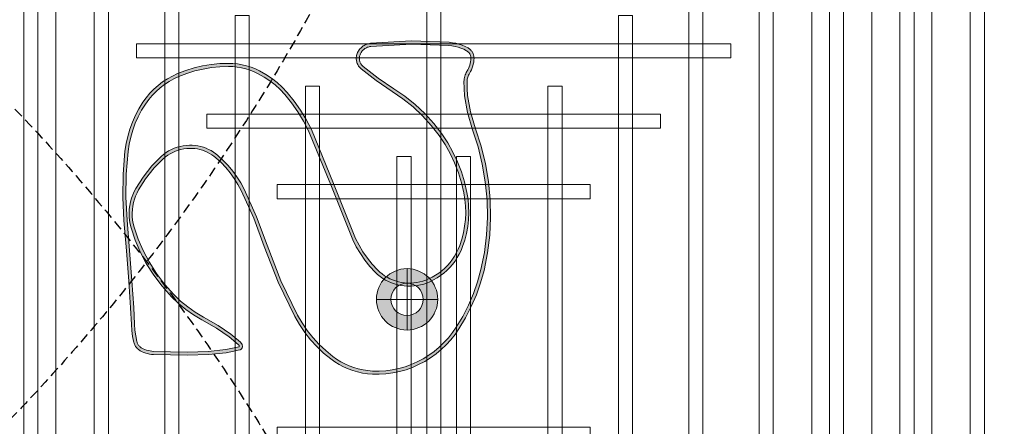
# Model space of a CAD drawing. Header units: millimetres. Extents: x -2073 to 35483, y -49920 to 11085.
# Tile 49 of 70: x 2991 to 4241, y -162 to 354. Entities that reach past the tile are written whole.
import ezdxf

# ---------------------------------------------------------------- set-up
doc = ezdxf.new("R2010")
doc.units = ezdxf.units.MM
doc.linetypes.add('DASHED', pattern=[19.05, 12.7, -6.35])
doc.linetypes.add('HIDDEN', pattern=[0.375, 0.25, -0.125])
for name, color, linetype, lineweight in [('Ceiling', 14, 'Continuous', 9), ('E Celing Lighting', 5, 'DASHED', 5), ('Lighting (Ceiling)', 160, 'Continuous', 15)]:
    doc.layers.add(name, color=color, linetype=linetype, lineweight=lineweight)
for name, color, linetype, true_color in [('FIRE-SPKLR-EQP', 1, 'Continuous', 0xff0000), ('FIRE-SPKLR-EQP-MPA-12SM-C', 2, 'HIDDEN', 0xffff00), ('RCP LAYOUT', 9, 'Continuous', 0x808080), ('UPRIGHT SPRINKLER EQP', 1, 'Continuous', 0xff0000)]:
    doc.layers.add(name, color=color, linetype=linetype, true_color=true_color)

# ---------------------------------------------------------------- blocks, each defined once
blk = doc.blocks.new('UPRIGHT SPRINKLER')
at = {"layer": 'FIRE-SPKLR-EQP-MPA-12SM-C', "linetype": 'DASHED'}
blk.add_circle((0, 0), 2450, dxfattribs=at)
blk = doc.blocks.new('SPKLR-EQP-PENDENT-68C')
at = {"layer": 'FIRE-SPKLR-EQP-MPA-12SM-C'}
blk.add_circle((0, 0), 2450, dxfattribs=at)
blk = doc.blocks.new('kuaryfjeh')
at = {"ltscale": 0.25, "true_color": 0x808080}
h = blk.add_hatch(color=8, dxfattribs=at)
h.dxf.hatch_style = 1
h.paths.add_polyline_path([(-6.203, -10.678), (-6.284, -10.699), (-6.367, -10.715), (-6.451, -10.725), (-6.535, -10.729), (-6.562, -10.729), (-6.589, -10.726), (-6.615, -10.722), (-6.641, -10.716), (-6.667, -10.709), (-6.693, -10.699), (-6.717, -10.688), (-6.741, -10.675), (-6.764, -10.661), (-6.786, -10.645), (-6.807, -10.627), (-6.826, -10.609), (-6.845, -10.589), (-6.862, -10.567), (-6.877, -10.545), (-6.891, -10.522), (-6.959, -10.389), (-7.016, -10.252), (-7.064, -10.111), (-7.102, -9.967), (-7.129, -9.821), (-7.145, -9.673), (-7.213, -7.88), (-7.098, -5.927), (-7.092, -5.886), (-7.082, -5.844), (-7.07, -5.803), (-7.055, -5.763), (-7.038, -5.723), (-7.017, -5.685), (-6.995, -5.649), (-6.969, -5.614), (-6.942, -5.581), (-6.913, -5.55), (-6.881, -5.521), (-6.848, -5.495), (-6.813, -5.471), (-6.776, -5.449), (-6.738, -5.43), (-6.699, -5.413), (-6.666, -5.402), (-6.633, -5.393), (-6.6, -5.387), (-6.566, -5.383), (-6.532, -5.381), (-6.498, -5.381), (-6.464, -5.384), (-6.43, -5.389), (-6.397, -5.397), (-6.364, -5.407), (-6.332, -5.419), (-6.301, -5.433), (-6.271, -5.449), (-6.242, -5.468), (-6.214, -5.488), (-6.188, -5.51), (-6.163, -5.534), (-6.14, -5.56), (-5.579, -6.279), (-5.065, -7.039), (-4.71, -7.56), (-4.312, -8.055), (-3.877, -8.517), (-3.408, -8.944), (-2.908, -9.332), (-2.48, -9.616), (-2.033, -9.868), (-1.569, -10.088), (-1.091, -10.274), (-0.601, -10.425), (-0.102, -10.54), (0.224, -10.592), (0.552, -10.622), (0.882, -10.629), (1.212, -10.614), (1.54, -10.576), (1.864, -10.517), (2.184, -10.435), (2.498, -10.333), (2.681, -10.259), (2.858, -10.173), (3.029, -10.075), (3.194, -9.967), (3.351, -9.847), (3.499, -9.718), (3.639, -9.578), (3.77, -9.43), (3.89, -9.273), (4, -9.109), (4.099, -8.938), (4.186, -8.76), (4.247, -8.614), (4.297, -8.465), (4.337, -8.312), (4.367, -8.157), (4.387, -8.001), (4.397, -7.843), (4.396, -7.686), (4.385, -7.528), (4.363, -7.372), (4.331, -7.219), (4.289, -7.068), (4.237, -6.921), (4.175, -6.777), (4.103, -6.638), (4.021, -6.505), (3.931, -6.377), (3.833, -6.256), (3.726, -6.143), (3.446, -5.883), (3.15, -5.643), (2.837, -5.426), (2.51, -5.23), (2.169, -5.058), (-0.463, -4.005), (-3.058, -2.944), (-3.518, -2.702), (-3.964, -2.429), (-4.39, -2.127), (-4.794, -1.796), (-5.03, -1.573), (-5.249, -1.333), (-5.449, -1.077), (-5.63, -0.806), (-5.79, -0.522), (-5.881, -0.331), (-5.958, -0.134), (-6.022, 0.068), (-6.072, 0.274), (-6.107, 0.483), (-6.129, 0.694), (-6.136, 0.906), (-6.123, 1.312), (-6.082, 1.717), (-6.015, 2.118), (-5.922, 2.514), (-5.802, 2.902), (-5.657, 3.282), (-5.546, 3.521), (-5.418, 3.751), (-5.274, 3.972), (-5.114, 4.18), (-4.939, 4.377), (-4.75, 4.56), (-4.549, 4.729), (-4.336, 4.882), (-4.039, 5.065), (-3.73, 5.229), (-3.411, 5.371), (-3.084, 5.491), (-2.749, 5.589), (-2.409, 5.664), (-2.065, 5.717), (-0.967, 5.808), (0.135, 5.825), (1.238, 5.766), (2.684, 5.645), (4.143, 5.534), (5.424, 5.447), (6.218, 5.408), (6.502, 5.388), (6.78, 5.351), (7.055, 5.295), (7.087, 5.286), (7.118, 5.275), (7.148, 5.262), (7.178, 5.247), (7.206, 5.23), (7.233, 5.211), (7.258, 5.19), (7.283, 5.167), (7.305, 5.143), (7.326, 5.117), (7.345, 5.089), (7.362, 5.061), (7.401, 4.985), (7.434, 4.907), (7.462, 4.826), (7.485, 4.744), (7.503, 4.661), (7.515, 4.576), (7.522, 4.491), (7.557, 2.87), (7.527, 1.869), (7.436, 1.03), (7.308, 0.395), (7.307, 0.392), (7.305, 0.39), (7.304, 0.388), (7.302, 0.386), (7.3, 0.385), (7.298, 0.384), (7.296, 0.383), (7.293, 0.383), (7.291, 0.383), (7.282, 0.383), (7.272, 0.384), (7.263, 0.386), (7.253, 0.388), (7.244, 0.391), (7.235, 0.395), (7.227, 0.399), (7.218, 0.404), (7.21, 0.409), (7.203, 0.415), (7.196, 0.422), (7.189, 0.428), (6.824, 0.873), (6.416, 1.467), (6.006, 2.179), (5.776, 2.571), (5.513, 2.948), (5.222, 3.303), (4.904, 3.633), (4.402, 4.078), (3.867, 4.482), (3.302, 4.843), (2.756, 5.133), (2.188, 5.376), (1.602, 5.572), (1.427, 5.615), (1.25, 5.646), (1.071, 5.663), (0.891, 5.667), (0.712, 5.658), (0.533, 5.635), (0.357, 5.6), (0.184, 5.551), (0.02, 5.493), (-0.139, 5.423), (-0.294, 5.342), (-0.837, 4.996), (-1.375, 4.574), (-1.822, 4.135), (-1.919, 4.018), (-2.006, 3.897), (-2.085, 3.77), (-2.154, 3.637), (-2.214, 3.5), (-2.264, 3.359), (-2.304, 3.215), (-2.333, 3.068), (-2.352, 2.919), (-2.361, 2.77), (-2.359, 2.635), (-2.348, 2.5), (-2.329, 2.366), (-2.3, 2.234), (-2.263, 2.105), (-2.218, 1.978), (-2.163, 1.854), (-2.101, 1.734), (-2.031, 1.619), (-1.954, 1.509), (-1.869, 1.404), (-1.636, 1.152), (-1.387, 0.916), (-1.123, 0.697), (-0.845, 0.497), (-0.554, 0.315), (-0.252, 0.153), (1.075, -0.45), (2.435, -0.958), (4.142, -1.613), (5.783, -2.409), (6.16, -2.63), (6.521, -2.877), (6.864, -3.149), (7.187, -3.445), (7.488, -3.763), (7.767, -4.101), (7.899, -4.287), (8.02, -4.482), (8.126, -4.685), (8.219, -4.894), (8.298, -5.109), (8.362, -5.329), (8.412, -5.554), (8.446, -5.78), (8.465, -6.009), (8.469, -6.326), (8.45, -6.642), (8.409, -6.956), (8.345, -7.266), (8.26, -7.571), (8.152, -7.868), (8.024, -8.157), (7.875, -8.437), (7.708, -8.707), (7.523, -8.964), (7.322, -9.208), (7.104, -9.437), (6.871, -9.651), (6.625, -9.849), (6.365, -10.029), (5.847, -10.339), (5.309, -10.614), (4.754, -10.852), (4.185, -11.052), (3.604, -11.213), (2.777, -11.38), (1.941, -11.484), (1.099, -11.526), (0.256, -11.505), (-0.599, -11.421), (-1.446, -11.277), (-2.281, -11.073), (-3.106, -10.808), (-3.924, -10.564), (-4.731, -10.425), (-5.079, -10.4), (-5.426, -10.398), (-5.488, -10.402), (-5.55, -10.41), (-5.61, -10.422), (-5.67, -10.438), (-5.729, -10.458), (-5.786, -10.482), (-5.842, -10.509), (-5.969, -10.583), (-6.044, -10.62), (-6.123, -10.652)], flags=16)
h.paths.add_polyline_path([(-5.627, -10.582), (-5.576, -10.568), (-5.525, -10.558), (-5.474, -10.552), (-5.422, -10.548), (-5.085, -10.55), (-4.749, -10.574), (-3.958, -10.71), (-3.151, -10.951), (-2.322, -11.217), (-1.477, -11.424), (-0.619, -11.57), (0.247, -11.655), (1.101, -11.676), (1.954, -11.634), (2.801, -11.528), (3.639, -11.359), (4.23, -11.195), (4.809, -10.992), (5.373, -10.75), (5.92, -10.47), (6.447, -10.155), (6.714, -9.969), (6.969, -9.765), (7.209, -9.544), (7.434, -9.307), (7.642, -9.056), (7.833, -8.79), (8.006, -8.512), (8.159, -8.223), (8.292, -7.924), (8.403, -7.617), (8.491, -7.301), (8.557, -6.981), (8.6, -6.656), (8.619, -6.329), (8.614, -6.002), (8.595, -5.763), (8.559, -5.526), (8.508, -5.292), (8.441, -5.063), (8.358, -4.838), (8.261, -4.619), (8.15, -4.408), (8.025, -4.204), (7.886, -4.01), (7.6, -3.663), (7.292, -3.338), (6.961, -3.035), (6.61, -2.756), (6.24, -2.503), (5.854, -2.277), (4.202, -1.476), (2.488, -0.818), (1.133, -0.311), (-0.186, 0.287), (-0.479, 0.445), (-0.761, 0.621), (-1.031, 0.816), (-1.287, 1.029), (-1.529, 1.258), (-1.756, 1.502), (-1.834, 1.599), (-1.906, 1.701), (-1.97, 1.808), (-2.028, 1.919), (-2.078, 2.033), (-2.12, 2.151), (-2.155, 2.271), (-2.181, 2.393), (-2.199, 2.517), (-2.209, 2.642), (-2.211, 2.767), (-2.203, 2.906), (-2.185, 3.044), (-2.158, 3.18), (-2.121, 3.314), (-2.074, 3.445), (-2.019, 3.573), (-1.954, 3.696), (-1.882, 3.814), (-1.8, 3.926), (-1.712, 4.033), (-1.276, 4.461), (-0.75, 4.873), (-0.219, 5.212), (-0.074, 5.288), (0.076, 5.353), (0.229, 5.408), (0.392, 5.454), (0.557, 5.487), (0.725, 5.508), (0.893, 5.517), (1.062, 5.513), (1.23, 5.497), (1.397, 5.469), (1.561, 5.428), (2.135, 5.236), (2.691, 4.997), (3.226, 4.713), (3.781, 4.359), (4.306, 3.962), (4.8, 3.525), (5.11, 3.203), (5.394, 2.858), (5.65, 2.491), (5.876, 2.104), (6.289, 1.387), (6.704, 0.782), (7.077, 0.329), (7.091, 0.314), (7.106, 0.301), (7.122, 0.288), (7.138, 0.277), (7.156, 0.267), (7.174, 0.258), (7.192, 0.25), (7.212, 0.244), (7.231, 0.239), (7.251, 0.235), (7.271, 0.233), (7.291, 0.233), (7.302, 0.233), (7.313, 0.234), (7.324, 0.236), (7.335, 0.238), (7.346, 0.242), (7.356, 0.246), (7.366, 0.251), (7.376, 0.256), (7.386, 0.262), (7.395, 0.269), (7.403, 0.276), (7.411, 0.284), (7.419, 0.292), (7.426, 0.301), (7.432, 0.31), (7.438, 0.32), (7.443, 0.33), (7.448, 0.34), (7.451, 0.35), (7.454, 0.361), (7.585, 1.007), (7.677, 1.858), (7.707, 2.869), (7.671, 4.498), (7.664, 4.593), (7.651, 4.687), (7.631, 4.78), (7.605, 4.871), (7.574, 4.961), (7.537, 5.048), (7.493, 5.133), (7.471, 5.171), (7.446, 5.206), (7.419, 5.24), (7.389, 5.273), (7.358, 5.302), (7.324, 5.33), (7.288, 5.355), (7.251, 5.378), (7.213, 5.398), (7.173, 5.415), (7.132, 5.43), (7.09, 5.441), (6.805, 5.499), (6.517, 5.538), (6.227, 5.557), (5.433, 5.597), (4.154, 5.684), (2.696, 5.794), (1.248, 5.916), (0.138, 5.975), (-0.974, 5.958), (-2.082, 5.866), (-2.437, 5.812), (-2.787, 5.734), (-3.131, 5.634), (-3.468, 5.51), (-3.796, 5.364), (-4.113, 5.196), (-4.419, 5.007), (-4.641, 4.847), (-4.851, 4.671), (-5.047, 4.481), (-5.229, 4.276), (-5.396, 4.058), (-5.547, 3.829), (-5.68, 3.589), (-5.796, 3.34), (-5.944, 2.951), (-6.067, 2.553), (-6.162, 2.148), (-6.231, 1.737), (-6.273, 1.322), (-6.286, 0.906), (-6.279, 0.684), (-6.256, 0.463), (-6.219, 0.244), (-6.166, 0.028), (-6.099, -0.184), (-6.018, -0.391), (-5.923, -0.591), (-5.758, -0.885), (-5.571, -1.165), (-5.364, -1.43), (-5.137, -1.678), (-4.893, -1.909), (-4.481, -2.246), (-4.046, -2.555), (-3.592, -2.833), (-3.121, -3.08), (-0.519, -4.144), (2.107, -5.195), (2.437, -5.362), (2.755, -5.552), (3.06, -5.763), (3.348, -5.996), (3.62, -6.249), (3.72, -6.355), (3.812, -6.468), (3.896, -6.587), (3.972, -6.712), (4.039, -6.842), (4.097, -6.976), (4.146, -7.113), (4.186, -7.254), (4.215, -7.397), (4.236, -7.544), (4.246, -7.691), (4.247, -7.839), (4.238, -7.987), (4.219, -8.134), (4.191, -8.279), (4.153, -8.422), (4.106, -8.562), (4.05, -8.698), (3.967, -8.867), (3.873, -9.03), (3.768, -9.186), (3.654, -9.335), (3.53, -9.476), (3.397, -9.608), (3.256, -9.731), (3.107, -9.844), (2.951, -9.948), (2.788, -10.04), (2.62, -10.122), (2.446, -10.192), (2.142, -10.291), (1.832, -10.37), (1.518, -10.428), (1.2, -10.464), (0.88, -10.479), (0.561, -10.472), (0.242, -10.443), (-0.074, -10.393), (-0.562, -10.28), (-1.042, -10.132), (-1.51, -9.95), (-1.964, -9.735), (-2.401, -9.488), (-2.82, -9.21), (-3.312, -8.829), (-3.772, -8.41), (-4.199, -7.956), (-4.589, -7.47), (-4.941, -6.955), (-5.458, -6.19), (-6.025, -5.463), (-6.055, -5.43), (-6.087, -5.399), (-6.121, -5.37), (-6.157, -5.344), (-6.195, -5.32), (-6.234, -5.298), (-6.274, -5.28), (-6.316, -5.264), (-6.359, -5.252), (-6.402, -5.242), (-6.446, -5.235), (-6.49, -5.231), (-6.535, -5.231), (-6.579, -5.233), (-6.623, -5.239), (-6.667, -5.247), (-6.71, -5.259), (-6.752, -5.273), (-6.801, -5.293), (-6.848, -5.317), (-6.893, -5.344), (-6.937, -5.374), (-6.978, -5.407), (-7.018, -5.443), (-7.054, -5.481), (-7.088, -5.522), (-7.119, -5.565), (-7.147, -5.61), (-7.172, -5.657), (-7.194, -5.706), (-7.212, -5.756), (-7.228, -5.807), (-7.239, -5.859), (-7.247, -5.911), (-7.363, -7.879), (-7.295, -9.684), (-7.277, -9.843), (-7.248, -10), (-7.208, -10.154), (-7.157, -10.305), (-7.095, -10.452), (-7.023, -10.594), (-7.003, -10.626), (-6.982, -10.657), (-6.959, -10.686), (-6.934, -10.714), (-6.907, -10.739), (-6.878, -10.763), (-6.848, -10.785), (-6.816, -10.805), (-6.784, -10.823), (-6.75, -10.838), (-6.715, -10.851), (-6.679, -10.861), (-6.643, -10.87), (-6.606, -10.875), (-6.57, -10.878), (-6.532, -10.879), (-6.438, -10.874), (-6.344, -10.863), (-6.252, -10.846), (-6.16, -10.822), (-6.07, -10.793), (-5.983, -10.757), (-5.898, -10.715), (-5.771, -10.642), (-5.724, -10.619), (-5.676, -10.599)])
at = {"layer": 'E Celing Lighting', "color": 8, "true_color": 0x808080}
for points in [[(-5.627, -10.582), (-5.576, -10.568), (-5.525, -10.558), (-5.474, -10.552), (-5.422, -10.548), (-5.085, -10.55), (-4.749, -10.574), (-3.958, -10.71), (-3.151, -10.951), (-2.322, -11.217), (-1.477, -11.424), (-0.619, -11.57), (0.247, -11.655), (1.101, -11.676), (1.954, -11.634), (2.801, -11.528), (3.639, -11.359), (4.23, -11.195), (4.809, -10.992), (5.373, -10.75), (5.92, -10.47), (6.447, -10.155), (6.714, -9.969), (6.969, -9.765), (7.209, -9.544), (7.434, -9.307), (7.642, -9.056), (7.833, -8.79), (8.006, -8.512), (8.159, -8.223), (8.292, -7.924), (8.403, -7.617), (8.491, -7.301), (8.557, -6.981), (8.6, -6.656), (8.619, -6.329), (8.614, -6.002), (8.595, -5.763), (8.559, -5.526), (8.508, -5.292), (8.441, -5.063), (8.358, -4.838), (8.261, -4.619), (8.15, -4.408), (8.025, -4.204), (7.886, -4.01), (7.6, -3.663), (7.292, -3.338), (6.961, -3.035), (6.61, -2.756), (6.24, -2.503), (5.854, -2.277), (4.202, -1.476), (2.488, -0.818), (1.133, -0.311), (-0.186, 0.287), (-0.479, 0.445), (-0.761, 0.621), (-1.031, 0.816), (-1.287, 1.029), (-1.529, 1.258), (-1.756, 1.502), (-1.834, 1.599), (-1.906, 1.701), (-1.97, 1.808), (-2.028, 1.919), (-2.078, 2.033), (-2.12, 2.151), (-2.155, 2.271), (-2.181, 2.393), (-2.199, 2.517), (-2.209, 2.642), (-2.211, 2.767), (-2.203, 2.906), (-2.185, 3.044), (-2.158, 3.18), (-2.121, 3.314), (-2.074, 3.445), (-2.019, 3.573), (-1.954, 3.696), (-1.882, 3.814), (-1.8, 3.926), (-1.712, 4.033), (-1.276, 4.461), (-0.75, 4.873), (-0.219, 5.212), (-0.074, 5.288), (0.076, 5.353), (0.229, 5.408), (0.392, 5.454), (0.557, 5.487), (0.725, 5.508), (0.893, 5.517), (1.062, 5.513), (1.23, 5.497), (1.397, 5.469), (1.561, 5.428), (2.135, 5.236), (2.691, 4.997), (3.226, 4.713), (3.781, 4.359), (4.306, 3.962), (4.8, 3.525), (5.11, 3.203), (5.394, 2.858), (5.65, 2.491), (5.876, 2.104), (6.289, 1.387), (6.704, 0.782), (7.077, 0.329), (7.091, 0.314), (7.106, 0.301), (7.122, 0.288), (7.138, 0.277), (7.156, 0.267), (7.174, 0.258), (7.192, 0.25), (7.212, 0.244), (7.231, 0.239), (7.251, 0.235), (7.271, 0.233), (7.291, 0.233), (7.302, 0.233), (7.313, 0.234), (7.324, 0.236), (7.335, 0.238), (7.346, 0.242), (7.356, 0.246), (7.366, 0.251), (7.376, 0.256), (7.386, 0.262), (7.395, 0.269), (7.403, 0.276), (7.411, 0.284), (7.419, 0.292), (7.426, 0.301), (7.432, 0.31), (7.438, 0.32), (7.443, 0.33), (7.448, 0.34), (7.451, 0.35), (7.454, 0.361), (7.585, 1.007), (7.677, 1.858), (7.707, 2.869), (7.671, 4.498), (7.664, 4.593), (7.651, 4.687), (7.631, 4.78), (7.605, 4.871), (7.574, 4.961), (7.537, 5.048), (7.493, 5.133), (7.471, 5.171), (7.446, 5.206), (7.419, 5.24), (7.389, 5.273), (7.358, 5.302), (7.324, 5.33), (7.288, 5.355), (7.251, 5.378), (7.213, 5.398), (7.173, 5.415), (7.132, 5.43), (7.09, 5.441), (6.805, 5.499), (6.517, 5.538), (6.227, 5.557), (5.433, 5.597), (4.154, 5.684), (2.696, 5.794), (1.248, 5.916), (0.138, 5.975), (-0.974, 5.958), (-2.082, 5.866), (-2.437, 5.812), (-2.787, 5.734), (-3.131, 5.634), (-3.468, 5.51), (-3.796, 5.364), (-4.113, 5.196), (-4.419, 5.007), (-4.641, 4.847), (-4.851, 4.671), (-5.047, 4.481), (-5.229, 4.276), (-5.396, 4.058), (-5.547, 3.829), (-5.68, 3.589), (-5.796, 3.34), (-5.944, 2.951), (-6.067, 2.553), (-6.162, 2.148), (-6.231, 1.737), (-6.273, 1.322), (-6.286, 0.906), (-6.279, 0.684), (-6.256, 0.463), (-6.219, 0.244), (-6.166, 0.028), (-6.099, -0.184), (-6.018, -0.391), (-5.923, -0.591), (-5.758, -0.885), (-5.571, -1.165), (-5.364, -1.43), (-5.137, -1.678), (-4.893, -1.909), (-4.481, -2.246), (-4.046, -2.555), (-3.592, -2.833), (-3.121, -3.08), (-0.519, -4.144), (2.107, -5.195), (2.437, -5.362), (2.755, -5.552), (3.06, -5.763), (3.348, -5.996), (3.62, -6.249), (3.72, -6.355), (3.812, -6.468), (3.896, -6.587), (3.972, -6.712), (4.039, -6.842), (4.097, -6.976), (4.146, -7.113), (4.186, -7.254), (4.215, -7.397), (4.236, -7.544), (4.246, -7.691), (4.247, -7.839), (4.238, -7.987), (4.219, -8.134), (4.191, -8.279), (4.153, -8.422), (4.106, -8.562), (4.05, -8.698), (3.967, -8.867), (3.873, -9.03), (3.768, -9.186), (3.654, -9.335), (3.53, -9.476), (3.397, -9.608), (3.256, -9.731), (3.107, -9.844), (2.951, -9.948), (2.788, -10.04), (2.62, -10.122), (2.446, -10.192), (2.142, -10.291), (1.832, -10.37), (1.518, -10.428), (1.2, -10.464), (0.88, -10.479), (0.561, -10.472), (0.242, -10.443), (-0.074, -10.393), (-0.562, -10.28), (-1.042, -10.132), (-1.51, -9.95), (-1.964, -9.735), (-2.401, -9.488), (-2.82, -9.21), (-3.312, -8.829), (-3.772, -8.41), (-4.199, -7.956), (-4.589, -7.47), (-4.941, -6.955), (-5.458, -6.19), (-6.025, -5.463), (-6.055, -5.43), (-6.087, -5.399), (-6.121, -5.37), (-6.157, -5.344), (-6.195, -5.32), (-6.234, -5.298), (-6.274, -5.28), (-6.316, -5.264), (-6.359, -5.252), (-6.402, -5.242), (-6.446, -5.235), (-6.49, -5.231), (-6.535, -5.231), (-6.579, -5.233), (-6.623, -5.239), (-6.667, -5.247), (-6.71, -5.259), (-6.752, -5.273), (-6.801, -5.293), (-6.848, -5.317), (-6.893, -5.344), (-6.937, -5.374), (-6.978, -5.407), (-7.018, -5.443), (-7.054, -5.481), (-7.088, -5.522), (-7.119, -5.565), (-7.147, -5.61), (-7.172, -5.657), (-7.194, -5.706), (-7.212, -5.756), (-7.228, -5.807), (-7.239, -5.859), (-7.247, -5.911), (-7.363, -7.879), (-7.295, -9.684), (-7.277, -9.843), (-7.248, -10), (-7.208, -10.154), (-7.157, -10.305), (-7.095, -10.452), (-7.023, -10.594), (-7.003, -10.626), (-6.982, -10.657), (-6.959, -10.686), (-6.934, -10.714), (-6.907, -10.739), (-6.878, -10.763), (-6.848, -10.785), (-6.816, -10.805), (-6.784, -10.823), (-6.75, -10.838), (-6.715, -10.851), (-6.679, -10.861), (-6.643, -10.87), (-6.606, -10.875), (-6.57, -10.878), (-6.532, -10.879), (-6.438, -10.874), (-6.344, -10.863), (-6.252, -10.846), (-6.16, -10.822), (-6.07, -10.793), (-5.983, -10.757), (-5.898, -10.715), (-5.771, -10.642), (-5.724, -10.619), (-5.676, -10.599)], [(-6.203, -10.678), (-6.284, -10.699), (-6.367, -10.715), (-6.451, -10.725), (-6.535, -10.729), (-6.562, -10.729), (-6.589, -10.726), (-6.615, -10.722), (-6.641, -10.716), (-6.667, -10.709), (-6.693, -10.699), (-6.717, -10.688), (-6.741, -10.675), (-6.764, -10.661), (-6.786, -10.645), (-6.807, -10.627), (-6.826, -10.609), (-6.845, -10.589), (-6.862, -10.567), (-6.877, -10.545), (-6.891, -10.522), (-6.959, -10.389), (-7.016, -10.252), (-7.064, -10.111), (-7.102, -9.967), (-7.129, -9.821), (-7.145, -9.673), (-7.213, -7.88), (-7.098, -5.927), (-7.092, -5.886), (-7.082, -5.844), (-7.07, -5.803), (-7.055, -5.763), (-7.038, -5.723), (-7.017, -5.685), (-6.995, -5.649), (-6.969, -5.614), (-6.942, -5.581), (-6.913, -5.55), (-6.881, -5.521), (-6.848, -5.495), (-6.813, -5.471), (-6.776, -5.449), (-6.738, -5.43), (-6.699, -5.413), (-6.666, -5.402), (-6.633, -5.393), (-6.6, -5.387), (-6.566, -5.383), (-6.532, -5.381), (-6.498, -5.381), (-6.464, -5.384), (-6.43, -5.389), (-6.397, -5.397), (-6.364, -5.407), (-6.332, -5.419), (-6.301, -5.433), (-6.271, -5.449), (-6.242, -5.468), (-6.214, -5.488), (-6.188, -5.51), (-6.163, -5.534), (-6.14, -5.56), (-5.579, -6.279), (-5.065, -7.039), (-4.71, -7.56), (-4.312, -8.055), (-3.877, -8.517), (-3.408, -8.944), (-2.908, -9.332), (-2.48, -9.616), (-2.033, -9.868), (-1.569, -10.088), (-1.091, -10.274), (-0.601, -10.425), (-0.102, -10.54), (0.224, -10.592), (0.552, -10.622), (0.882, -10.629), (1.212, -10.614), (1.54, -10.576), (1.864, -10.517), (2.184, -10.435), (2.498, -10.333), (2.681, -10.259), (2.858, -10.173), (3.029, -10.075), (3.194, -9.967), (3.351, -9.847), (3.499, -9.718), (3.639, -9.578), (3.77, -9.43), (3.89, -9.273), (4, -9.109), (4.099, -8.938), (4.186, -8.76), (4.247, -8.614), (4.297, -8.465), (4.337, -8.312), (4.367, -8.157), (4.387, -8.001), (4.397, -7.843), (4.396, -7.686), (4.385, -7.528), (4.363, -7.372), (4.331, -7.219), (4.289, -7.068), (4.237, -6.921), (4.175, -6.777), (4.103, -6.638), (4.021, -6.505), (3.931, -6.377), (3.833, -6.256), (3.726, -6.143), (3.446, -5.883), (3.15, -5.643), (2.837, -5.426), (2.51, -5.23), (2.169, -5.058), (-0.463, -4.005), (-3.058, -2.944), (-3.518, -2.702), (-3.964, -2.429), (-4.39, -2.127), (-4.794, -1.796), (-5.03, -1.573), (-5.249, -1.333), (-5.449, -1.077), (-5.63, -0.806), (-5.79, -0.522), (-5.881, -0.331), (-5.958, -0.134), (-6.022, 0.068), (-6.072, 0.274), (-6.107, 0.483), (-6.129, 0.694), (-6.136, 0.906), (-6.123, 1.312), (-6.082, 1.717), (-6.015, 2.118), (-5.922, 2.514), (-5.802, 2.902), (-5.657, 3.282), (-5.546, 3.521), (-5.418, 3.751), (-5.274, 3.972), (-5.114, 4.18), (-4.939, 4.377), (-4.75, 4.56), (-4.549, 4.729), (-4.336, 4.882), (-4.039, 5.065), (-3.73, 5.229), (-3.411, 5.371), (-3.084, 5.491), (-2.749, 5.589), (-2.409, 5.664), (-2.065, 5.717), (-0.967, 5.808), (0.135, 5.825), (1.238, 5.766), (2.684, 5.645), (4.143, 5.534), (5.424, 5.447), (6.218, 5.408), (6.502, 5.388), (6.78, 5.351), (7.055, 5.295), (7.087, 5.286), (7.118, 5.275), (7.148, 5.262), (7.178, 5.247), (7.206, 5.23), (7.233, 5.211), (7.258, 5.19), (7.283, 5.167), (7.305, 5.143), (7.326, 5.117), (7.345, 5.089), (7.362, 5.061), (7.401, 4.985), (7.434, 4.907), (7.462, 4.826), (7.485, 4.744), (7.503, 4.661), (7.515, 4.576), (7.522, 4.491), (7.557, 2.87), (7.527, 1.869), (7.436, 1.03), (7.308, 0.395), (7.307, 0.392), (7.305, 0.39), (7.304, 0.388), (7.302, 0.386), (7.3, 0.385), (7.298, 0.384), (7.296, 0.383), (7.293, 0.383), (7.291, 0.383), (7.282, 0.383), (7.272, 0.384), (7.263, 0.386), (7.253, 0.388), (7.244, 0.391), (7.235, 0.395), (7.227, 0.399), (7.218, 0.404), (7.21, 0.409), (7.203, 0.415), (7.196, 0.422), (7.189, 0.428), (6.824, 0.873), (6.416, 1.467), (6.006, 2.179), (5.776, 2.571), (5.513, 2.948), (5.222, 3.303), (4.904, 3.633), (4.402, 4.078), (3.867, 4.482), (3.302, 4.843), (2.756, 5.133), (2.188, 5.376), (1.602, 5.572), (1.427, 5.615), (1.25, 5.646), (1.071, 5.663), (0.891, 5.667), (0.712, 5.658), (0.533, 5.635), (0.357, 5.6), (0.184, 5.551), (0.02, 5.493), (-0.139, 5.423), (-0.294, 5.342), (-0.837, 4.996), (-1.375, 4.574), (-1.822, 4.135), (-1.919, 4.018), (-2.006, 3.897), (-2.085, 3.77), (-2.154, 3.637), (-2.214, 3.5), (-2.264, 3.359), (-2.304, 3.215), (-2.333, 3.068), (-2.352, 2.919), (-2.361, 2.77), (-2.359, 2.635), (-2.348, 2.5), (-2.329, 2.366), (-2.3, 2.234), (-2.263, 2.105), (-2.218, 1.978), (-2.163, 1.854), (-2.101, 1.734), (-2.031, 1.619), (-1.954, 1.509), (-1.869, 1.404), (-1.636, 1.152), (-1.387, 0.916), (-1.123, 0.697), (-0.845, 0.497), (-0.554, 0.315), (-0.252, 0.153), (1.075, -0.45), (2.435, -0.958), (4.142, -1.613), (5.783, -2.409), (6.16, -2.63), (6.521, -2.877), (6.864, -3.149), (7.187, -3.445), (7.488, -3.763), (7.767, -4.101), (7.899, -4.287), (8.02, -4.482), (8.126, -4.685), (8.219, -4.894), (8.298, -5.109), (8.362, -5.329), (8.412, -5.554), (8.446, -5.78), (8.465, -6.009), (8.469, -6.326), (8.45, -6.642), (8.409, -6.956), (8.345, -7.266), (8.26, -7.571), (8.152, -7.868), (8.024, -8.157), (7.875, -8.437), (7.708, -8.707), (7.523, -8.964), (7.322, -9.208), (7.104, -9.437), (6.871, -9.651), (6.625, -9.849), (6.365, -10.029), (5.847, -10.339), (5.309, -10.614), (4.754, -10.852), (4.185, -11.052), (3.604, -11.213), (2.777, -11.38), (1.941, -11.484), (1.099, -11.526), (0.256, -11.505), (-0.599, -11.421), (-1.446, -11.277), (-2.281, -11.073), (-3.106, -10.808), (-3.924, -10.564), (-4.731, -10.425), (-5.079, -10.4), (-5.426, -10.398), (-5.488, -10.402), (-5.55, -10.41), (-5.61, -10.422), (-5.67, -10.438), (-5.729, -10.458), (-5.786, -10.482), (-5.842, -10.509), (-5.969, -10.583), (-6.044, -10.62), (-6.123, -10.652)]]:
    blk.add_lwpolyline(points, close=True, dxfattribs=at)
blk = doc.blocks.new('cl')
at = {"layer": 'Lighting (Ceiling)', "true_color": 0x808080}
h = blk.add_hatch(color=8, dxfattribs=at)
h.dxf.hatch_style = 1
h.paths.add_polyline_path([(1.533, 0.03, 1), (-1.533, 0.03, 1)])
h.paths.add_polyline_path([(-0.806, 0.03, -1), (0.806, 0.03, -1)], flags=16)
at = {"layer": 'Lighting (Ceiling)', "color": 8, "true_color": 0x808080}
for p, q in [((0, 1.562), (0, -1.503)), ((-1.533, 0.03), (1.533, 0.03))]:
    blk.add_line(p, q, dxfattribs=at)
for radius in [1.533, 0.806]:
    blk.add_circle((0, 0.03), radius, dxfattribs=at)
blk = doc.blocks.new('iserb jk')
at = {"layer": 'E Celing Lighting'}
blk.add_blockref('cl', (1718003.555, -80031.45), dxfattribs=at)
blk = doc.blocks.new('ceiling inst 2')
at = {"color": 8, "lineweight": 0, "ltscale": 0.25, "true_color": 0x808080}
for points in [[(1722740.061, -79108.617), (1722783.851, -79108.617), (1722783.851, -79057.793), (1722740.061, -79057.793)], [(1722743.061, -79105.617), (1722780.851, -79105.617), (1722780.851, -79060.793), (1722743.061, -79060.793)]]:
    blk.add_lwpolyline(points, close=True, dxfattribs=at)
at = {"layer": 'Ceiling', "color": 8, "lineweight": 0, "ltscale": 0.25, "true_color": 0x808080}
for points in [[(1722741.468, -79108.617), (1722742.172, -79108.617), (1722742.172, -79057.793), (1722741.468, -79057.793)], [(1722761.604, -79108.617), (1722762.308, -79108.617), (1722762.308, -79057.793), (1722761.604, -79057.793)], [(1722782.444, -79108.617), (1722781.74, -79108.617), (1722781.74, -79057.793), (1722782.444, -79057.793)], [(1722744.986, -79105.098), (1722745.69, -79105.098), (1722745.69, -79061.312), (1722744.986, -79061.312)], [(1722778.222, -79105.098), (1722778.926, -79105.098), (1722778.926, -79061.312), (1722778.222, -79061.312)], [(1722783.851, -79063.423), (1722740.061, -79063.423), (1722740.061, -79062.719), (1722783.851, -79062.719)], [(1722748.505, -79101.58), (1722749.208, -79101.58), (1722749.208, -79064.83), (1722748.505, -79064.83)], [(1722774.704, -79101.58), (1722775.407, -79101.58), (1722775.407, -79064.83), (1722774.704, -79064.83)], [(1722780.333, -79066.237), (1722780.333, -79066.941), (1722743.583, -79066.941), (1722743.583, -79066.237)], [(1722752.023, -79098.062), (1722752.726, -79098.062), (1722752.726, -79068.348), (1722752.023, -79068.348)], [(1722771.186, -79098.062), (1722771.889, -79098.062), (1722771.889, -79068.348), (1722771.186, -79068.348)], [(1722776.817, -79069.755), (1722776.817, -79070.459), (1722747.103, -79070.459), (1722747.103, -79069.755)], [(1722756.248, -79094.544), (1722755.545, -79094.544), (1722755.545, -79071.866), (1722756.248, -79071.866)], [(1722767.667, -79094.544), (1722768.371, -79094.544), (1722768.371, -79071.866), (1722767.667, -79071.866)], [(1722773.297, -79073.274), (1722773.297, -79073.977), (1722750.619, -79073.977), (1722750.619, -79073.274)], [(1722760.822, -79091.026), (1722760.118, -79091.026), (1722760.118, -79075.385), (1722760.822, -79075.385)], [(1722763.094, -79091.026), (1722763.797, -79091.026), (1722763.797, -79075.385), (1722763.094, -79075.385)], [(1722769.778, -79076.792), (1722769.778, -79077.496), (1722754.137, -79077.496), (1722754.137, -79076.792)], [(1722769.778, -79089.618), (1722769.778, -79088.915), (1722754.137, -79088.915), (1722754.137, -79089.618)], [(1722773.297, -79093.136), (1722773.297, -79092.433), (1722750.619, -79092.433), (1722750.619, -79093.136)], [(1722776.815, -79096.655), (1722776.815, -79095.951), (1722747.101, -79095.951), (1722747.101, -79096.655)], [(1722780.333, -79100.173), (1722780.333, -79099.469), (1722743.583, -79099.469), (1722743.583, -79100.173)], [(1722783.851, -79102.988), (1722740.061, -79102.988), (1722740.061, -79103.691), (1722783.851, -79103.691)]]:
    blk.add_lwpolyline(points, close=True, dxfattribs=at)
blk = doc.blocks.new('grid 2')
at = {"color": 8, "true_color": 0x808080, "rotation": 180}
for p in [(3444354.934, -157949.099), (3444398.724, -157949.099)]:
    blk.add_blockref('ceiling inst 2', p, dxfattribs=at)
blk = doc.blocks.new('IRISH HOUSE-RCP LAYOUT')
at = {"xscale": 25.4, "yscale": 25.4, "zscale": 25.4}
blk.add_blockref('grid 2', (-43724944.7, 2003175.6), dxfattribs=at)
at = {"layer": 'E Celing Lighting', "color": 8, "true_color": 0x808080, "xscale": 25.4, "yscale": 25.4, "zscale": 25.4}
blk.add_blockref('iserb jk', (-43633807.3, 2032797.3), dxfattribs=at)
at = {"layer": 'E Celing Lighting', "color": 8, "true_color": 0x808080, "xscale": -26.46582335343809, "yscale": 26.46582335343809, "zscale": 26.46582335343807, "rotation": 90}
blk.add_blockref('kuaryfjeh', (3280.1, 132.3), dxfattribs=at)

msp = doc.modelspace()

# ---------------------------------------------------------------- block references
at = {"layer": 'FIRE-SPKLR-EQP'}
for p in [(3482.3, 1566.1), (3483.1, -1585)]:
    msp.add_blockref('SPKLR-EQP-PENDENT-68C', p, dxfattribs=at)
at = {"layer": 'RCP LAYOUT'}
msp.add_blockref('IRISH HOUSE-RCP LAYOUT', (0, 0), dxfattribs=at)
at = {"layer": 'UPRIGHT SPRINKLER EQP'}
for p in [(1215, 1546.9), (4215, 1546.9), (1215, -1453.1), (4215, -1453.1)]:
    msp.add_blockref('UPRIGHT SPRINKLER', p, dxfattribs=at)

doc.saveas('drawing.dxf')
